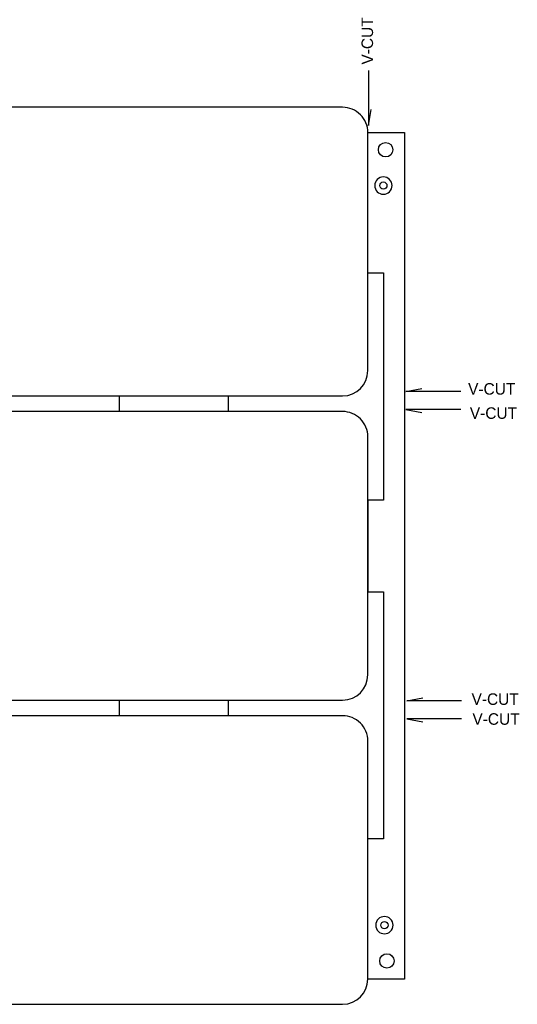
# Model space of a CAD drawing. Extents: x 24 to 161, y 5 to 143.
# Tile 14 of 14: x 93 to 161, y 5 to 141. Entities that reach past the tile are written whole.
import ezdxf

# ---------------------------------------------------------------- set-up
doc = ezdxf.new("R2010")
doc.units = 0
for name, color, linetype in [('BG_OUTLINE', 7, 'CONTINUOUS'), ('PG_ASSEMBLY_BOTTOM', 211, 'CONTINUOUS'), ('PIN_BOTTOM', 1, 'CONTINUOUS')]:
    doc.layers.add(name, color=color, linetype=linetype)

msp = doc.modelspace()

# ---------------------------------------------------------------- linework, layer by layer
at = {"layer": 'BG_OUTLINE'}
for points in [[(140.849858, 134.202678), (140.849858, 126.582678), (141.238986, 128.798574)], [(140.779246, 125.614176), (145.859246, 125.614176), (145.859246, 8.286242), (140.779246, 8.286242), (140.779246, 32.751268)], [(140.779246, 106.172508), (142.952978, 106.172508), (142.952978, 74.671936), (140.779246, 74.671936), (140.779246, 61.976), (142.938754, 61.976), (142.938754, 27.727148), (140.779246, 27.727148)], [(153.666444, 89.737184), (146.046444, 89.737184), (148.26234, 90.126312)], [(153.666444, 87.215726), (146.046444, 87.215726), (148.26234, 86.826598)], [(140.779246, 74.701908), (140.779246, 74.671936)], [(153.786078, 46.858428), (146.166078, 46.858428), (148.381974, 47.247556)], [(153.786078, 44.33697), (146.166078, 44.33697), (148.381974, 43.947842)]]:
    msp.add_lwpolyline(points, dxfattribs=at)
for points in [[(89.27973, 89.114376), (137.279634, 89.114376, 0.414205), (140.779246, 92.614242), (140.779246, 125.614176, 0.414226), (137.279634, 129.114296), (89.27973, 129.114296, 0.414268), (85.779356, 125.614176), (85.779356, 92.614242, 0.414248)], [(89.27973, 46.950376), (137.279634, 46.950376, 0.414205), (140.779246, 50.450242), (140.779246, 83.450176, 0.414226), (137.279634, 86.950296), (89.27973, 86.950296, 0.414268), (85.779356, 83.450176), (85.779356, 50.450242, 0.414248)], [(89.27973, 4.786376), (137.279634, 4.786376, 0.414205), (140.779246, 8.286242), (140.779246, 41.286176, 0.414226), (137.279634, 44.786296), (89.27973, 44.786296, 0.414268), (85.779356, 41.286176), (85.779356, 8.286242, 0.414248)]]:
    msp.add_lwpolyline(points, format="xyb", close=True, dxfattribs=at)
for points in [[(106.340402, 86.950296), (106.340402, 89.114376), (121.431812, 89.114376), (121.431812, 86.950296)], [(106.340402, 44.786296), (106.340402, 46.950376), (121.431812, 46.950376), (121.431812, 44.786296)]]:
    msp.add_lwpolyline(points, close=True, dxfattribs=at)
at = {"layer": 'PG_ASSEMBLY_BOTTOM'}
for points in [[(144.135348, 118.267226, 1), (141.735108, 118.267378, 1)], [(144.281652, 15.755874, 1), (141.881568, 15.755954, 1)]]:
    msp.add_lwpolyline(points, format="xyb", close=True, dxfattribs=at)
at = {"layer": 'PIN_BOTTOM'}
for centre, radius in [((143.242284, 123.239784), 0.999998), ((142.935198, 118.267226), 0.499999), ((143.081502, 15.755874), 0.499999), ((143.421354, 10.801858), 0.999998)]:
    msp.add_circle(centre, radius, dxfattribs=at)

# ---------------------------------------------------------------- texts
at = {"layer": 'BG_OUTLINE'}
msp.add_text('V-CUT', height=1.6002, rotation=90, dxfattribs=at).set_placement((141.505178, 135.038084))
for p in [(154.680412, 89.28481), (154.919934, 85.930994), (155.15971, 46.285658), (155.279344, 43.531028)]:
    msp.add_text('V-CUT', height=1.6002, dxfattribs=at).set_placement(p)

doc.saveas('drawing.dxf')
